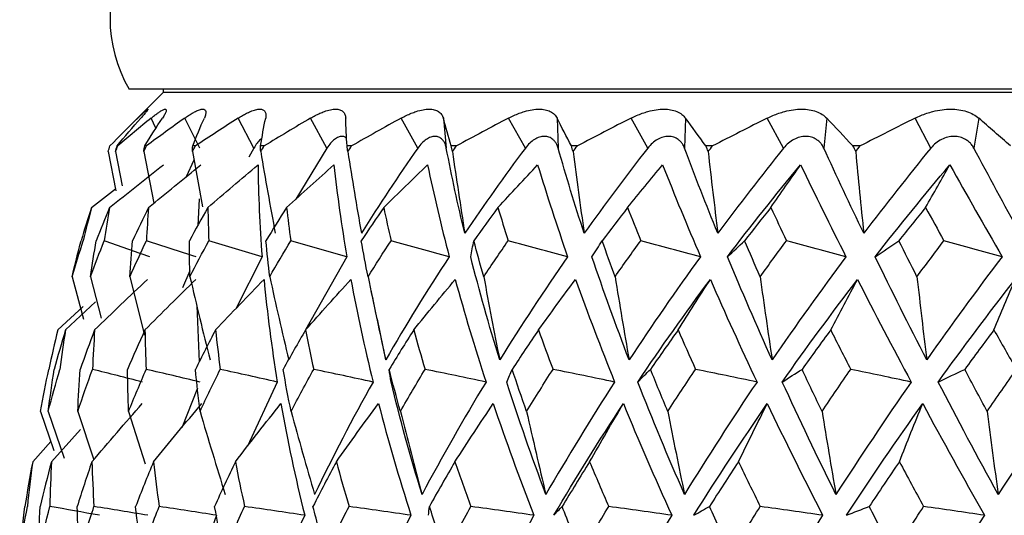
# Paper-space layout '_Right' of a CAD drawing. Header units: millimetres. Extents: x -233 to 25, y -3 to 362.
# Tile 5 of 12: x -22 to -8, y 147 to 154. Entities that reach past the tile are written whole.
import ezdxf

# ---------------------------------------------------------------- set-up
doc = ezdxf.new("R2010")
doc.units = ezdxf.units.MM

psp = doc.layouts.new('_Right')

# ---------------------------------------------------------------- linework, layer by layer
at = {"color": 7, "linetype": 'Continuous', "lineweight": 25}
for p, q in [((-20.25, 153.15), (-20.823, 152.577)), ((20.732, 153.2), (-20.732, 153.2)), ((-20.25, 153.2), (-20.25, 153.15)), ((20.25, 153.15), (-20.25, 153.15)), ((-19.734, 152.367), (-19.945, 152.79)), ((-18.968, 152.367), (-19.191, 152.79)), ((-17.936, 152.367), (-18.167, 152.79)), ((-16.653, 152.367), (-16.888, 152.79)), ((-16.293, 152.79), (-16.251, 152.367)), ((-15.135, 152.367), (-15.373, 152.79)), ((-14.686, 152.79), (-14.672, 152.367)), ((-13.405, 152.367), (-13.641, 152.79)), ((-12.873, 152.79), (-12.887, 152.367)), ((-11.487, 152.367), (-11.718, 152.79)), ((-10.879, 152.79), (-10.921, 152.367)), ((-9.408, 152.367), (-9.63, 152.79)), ((-8.732, 152.79), (-8.801, 152.367)), ((-20.889, 152.397), (-20.901, 152.397)), ((-20.485, 152.397), (-20.51, 152.397)), ((-19.792, 152.397), (-19.832, 152.397)), ((-18.822, 152.397), (-18.874, 152.397)), ((-17.588, 152.397), (-17.652, 152.397)), ((-16.107, 152.397), (-16.182, 152.397)), ((-14.4, 152.397), (-14.485, 152.397)), ((-12.49, 152.397), (-12.585, 152.397)), ((-10.405, 152.397), (-10.508, 152.397)), ((-21.026, 152.317), (-20.917, 151.763)), ((-20.922, 152.317), (-20.827, 151.834)), ((-20.524, 152.317), (-20.382, 151.586)), ((-19.837, 152.317), (-19.692, 151.537)), ((-18.968, 152.367), (-19.038, 152.239)), ((-17.936, 152.367), (-18.375, 151.645)), ((-19.815, 152.196), (-19.926, 151.96)), ((-21.261, 151.525), (-20.923, 151.792)), ((-19.742, 151.651), (-19.762, 151.267)), ((-18.853, 150.83), (-19.224, 150.094)), ((-17.656, 150.83), (-18.238, 149.796)), ((-19.873, 150.63), (-19.977, 150.391)), ((-21.535, 150.548), (-21.377, 149.949)), ((-21.277, 150.548), (-21.124, 149.962)), ((-20.72, 150.548), (-20.511, 149.722)), ((-17.316, 150.356), (-17.232, 149.948)), ((-21.629, 149.796), (-21.205, 150.194)), ((-21.737, 149.796), (-21.381, 150.129)), ((-19.773, 150.138), (-19.74, 149.343)), ((-17.107, 149.373), (-17.222, 149.95)), ((-18.638, 149.06), (-19.058, 148.153)), ((-19.764, 148.972), (-19.988, 148.412)), ((-21.981, 148.645), (-21.794, 148.091)), ((-21.872, 148.645), (-21.649, 147.982)), ((-21.455, 148.645), (-21.23, 147.962)), ((-20.738, 148.645), (-20.502, 147.906)), ((-21.827, 147.933), (-21.419, 148.391)), ((-22.092, 147.933), (-21.836, 148.217)), ((-19.496, 147.176), (-19.782, 146.39))]:
    psp.add_line(p, q, dxfattribs=at)
at = {"color": 8, "linetype": 'Continuous', "lineweight": 25}
psp.add_line((-20.352, 152.646), (-20.419, 152.79), dxfattribs=at)
at = {"color": 7, "linetype": 'Continuous', "lineweight": 25}
psp.add_arc((-19, 154.2), 2, 90, 210, dxfattribs=at)
for points, knots in [([(-20.607, 152.79), (-20.594, 152.803), (-20.567, 152.828), (-20.535, 152.859), (-20.503, 152.888), (-20.477, 152.91), (-20.463, 152.919), (-20.466, 152.91), (-20.484, 152.885), (-20.515, 152.846), (-20.548, 152.809), (-20.565, 152.79)], [0, 0, 0, 0, 0.081752, 0.164931, 0.250654, 0.376507, 0.500448, 0.624254, 0.749972, 0.877224, 1, 1, 1, 1]), ([(-20.419, 152.79), (-20.403, 152.803), (-20.372, 152.828), (-20.33, 152.859), (-20.287, 152.888), (-20.247, 152.91), (-20.218, 152.919), (-20.204, 152.91), (-20.207, 152.885), (-20.223, 152.846), (-20.247, 152.809), (-20.259, 152.79)], [0, 0, 0, 0, 0.081752, 0.164931, 0.250654, 0.376507, 0.500448, 0.624254, 0.749972, 0.877224, 1, 1, 1, 1]), ([(-19.945, 152.79), (-19.927, 152.803), (-19.89, 152.828), (-19.84, 152.859), (-19.786, 152.888), (-19.733, 152.91), (-19.689, 152.919), (-19.659, 152.91), (-19.646, 152.885), (-19.647, 152.846), (-19.661, 152.809), (-19.668, 152.79)], [0, 0, 0, 0, 0.081752, 0.164931, 0.250654, 0.376507, 0.500448, 0.624254, 0.749972, 0.877224, 1, 1, 1, 1]), ([(-19.191, 152.79), (-19.17, 152.803), (-19.129, 152.828), (-19.071, 152.859), (-19.008, 152.888), (-18.943, 152.91), (-18.883, 152.919), (-18.838, 152.91), (-18.81, 152.885), (-18.795, 152.846), (-18.8, 152.809), (-18.802, 152.79)], [0, 0, 0, 0, 0.081752, 0.164931, 0.250654, 0.376507, 0.500448, 0.624254, 0.749972, 0.877224, 1, 1, 1, 1]), ([(-18.167, 152.79), (-18.145, 152.803), (-18.1, 152.828), (-18.035, 152.859), (-17.962, 152.888), (-17.886, 152.91), (-17.813, 152.919), (-17.753, 152.91), (-17.709, 152.885), (-17.679, 152.846), (-17.674, 152.809), (-17.672, 152.79)], [0, 0, 0, 0, 0.081752, 0.164931, 0.250654, 0.376507, 0.500448, 0.624254, 0.749972, 0.877224, 1, 1, 1, 1]), ([(-16.888, 152.79), (-16.865, 152.803), (-16.817, 152.828), (-16.745, 152.859), (-16.665, 152.888), (-16.578, 152.91), (-16.492, 152.919), (-16.418, 152.91), (-16.36, 152.885), (-16.315, 152.846), (-16.3, 152.809), (-16.293, 152.79)], [0, 0, 0, 0, 0.081752, 0.164931, 0.250654, 0.376507, 0.500448, 0.624254, 0.749972, 0.877224, 1, 1, 1, 1]), ([(-15.373, 152.79), (-15.348, 152.803), (-15.297, 152.828), (-15.221, 152.859), (-15.133, 152.888), (-15.038, 152.91), (-14.94, 152.919), (-14.853, 152.91), (-14.781, 152.885), (-14.722, 152.846), (-14.698, 152.809), (-14.686, 152.79)], [0, 0, 0, 0, 0.081752, 0.164931, 0.250654, 0.376507, 0.500448, 0.624254, 0.749972, 0.877224, 1, 1, 1, 1]), ([(-13.641, 152.79), (-13.615, 152.803), (-13.563, 152.828), (-13.483, 152.859), (-13.39, 152.888), (-13.286, 152.91), (-13.178, 152.919), (-13.08, 152.91), (-12.995, 152.885), (-12.922, 152.846), (-12.889, 152.809), (-12.873, 152.79)], [0, 0, 0, 0, 0.081752, 0.164931, 0.250654, 0.376507, 0.500448, 0.624254, 0.749972, 0.877224, 1, 1, 1, 1]), ([(-11.718, 152.79), (-11.692, 152.803), (-11.638, 152.828), (-11.555, 152.859), (-11.458, 152.888), (-11.348, 152.91), (-11.231, 152.919), (-11.123, 152.91), (-11.026, 152.885), (-10.941, 152.846), (-10.899, 152.809), (-10.879, 152.79)], [0, 0, 0, 0, 0.081752, 0.164931, 0.250654, 0.376507, 0.500448, 0.624254, 0.749972, 0.877224, 1, 1, 1, 1]), ([(-9.63, 152.79), (-9.604, 152.803), (-9.55, 152.828), (-9.466, 152.859), (-9.365, 152.888), (-9.25, 152.91), (-9.126, 152.919), (-9.009, 152.91), (-8.902, 152.885), (-8.806, 152.846), (-8.756, 152.809), (-8.732, 152.79)], [0, 0, 0, 0, 0.081752, 0.164931, 0.250654, 0.376507, 0.500448, 0.624254, 0.749972, 0.877224, 1, 1, 1, 1]), ([(-18.855, 152.502), (-18.862, 152.498), (-18.884, 152.484), (-18.923, 152.439), (-18.953, 152.391), (-18.968, 152.367)], [0, 0, 0, 0, 0.185212, 0.594679, 1, 1, 1, 1]), ([(-17.67, 152.512), (-17.673, 152.515), (-17.688, 152.529), (-17.724, 152.533), (-17.775, 152.524), (-17.83, 152.491), (-17.885, 152.44), (-17.92, 152.392), (-17.936, 152.367)], [0, 0, 0, 0, 0.046499, 0.237299, 0.428262, 0.618554, 0.810248, 1, 1, 1, 1]), ([(-16.251, 152.367), (-16.255, 152.384), (-16.263, 152.416), (-16.283, 152.457), (-16.312, 152.494), (-16.354, 152.523), (-16.41, 152.534), (-16.471, 152.523), (-16.534, 152.491), (-16.597, 152.44), (-16.634, 152.392), (-16.653, 152.367)], [0, 0, 0, 0, 0.0831956, 0.1658512, 0.2502114, 0.3747786, 0.4998885, 0.625105, 0.7498817, 0.8755772, 1, 1, 1, 1]), ([(-14.672, 152.367), (-14.677, 152.384), (-14.688, 152.416), (-14.714, 152.457), (-14.75, 152.494), (-14.8, 152.523), (-14.865, 152.534), (-14.935, 152.523), (-15.006, 152.491), (-15.075, 152.44), (-15.115, 152.392), (-15.135, 152.367)], [0, 0, 0, 0, 0.083196, 0.165851, 0.250211, 0.374779, 0.499889, 0.625105, 0.749882, 0.875577, 1, 1, 1, 1]), ([(-12.887, 152.367), (-12.894, 152.384), (-12.908, 152.416), (-12.938, 152.457), (-12.981, 152.494), (-13.039, 152.523), (-13.112, 152.534), (-13.19, 152.523), (-13.268, 152.491), (-13.342, 152.44), (-13.384, 152.392), (-13.405, 152.367)], [0, 0, 0, 0, 0.0831956, 0.1658512, 0.2502114, 0.3747786, 0.4998885, 0.625105, 0.7498817, 0.8755772, 1, 1, 1, 1]), ([(-10.921, 152.367), (-10.929, 152.384), (-10.946, 152.416), (-10.981, 152.457), (-11.03, 152.494), (-11.094, 152.523), (-11.175, 152.534), (-11.259, 152.523), (-11.343, 152.491), (-11.422, 152.44), (-11.465, 152.392), (-11.487, 152.367)], [0, 0, 0, 0, 0.083196, 0.165851, 0.250211, 0.374779, 0.499889, 0.625105, 0.749882, 0.875577, 1, 1, 1, 1]), ([(-8.801, 152.367), (-8.811, 152.384), (-8.831, 152.416), (-8.87, 152.457), (-8.924, 152.494), (-8.994, 152.523), (-9.081, 152.534), (-9.171, 152.523), (-9.258, 152.491), (-9.341, 152.44), (-9.385, 152.392), (-9.408, 152.367)], [0, 0, 0, 0, 0.083196, 0.165851, 0.250211, 0.374779, 0.499889, 0.625105, 0.749882, 0.875577, 1, 1, 1, 1])]:
    psp.add_open_spline(points, degree=3, knots=knots, dxfattribs=at)
for points in [[(-20.607, 152.79), (-20.741, 152.66), (-20.872, 152.529), (-21.001, 152.397)], [(-20.901, 152.397), (-20.792, 152.529), (-20.68, 152.66), (-20.565, 152.79)], [(-20.419, 152.79), (-20.579, 152.66), (-20.735, 152.529), (-20.889, 152.397)], [(-20.51, 152.397), (-20.429, 152.529), (-20.346, 152.66), (-20.259, 152.79)], [(-19.945, 152.79), (-20.127, 152.66), (-20.307, 152.529), (-20.485, 152.397)], [(-19.832, 152.397), (-19.78, 152.529), (-19.726, 152.66), (-19.668, 152.79)], [(-19.191, 152.79), (-19.393, 152.66), (-19.594, 152.529), (-19.792, 152.397)], [(-18.874, 152.397), (-18.853, 152.529), (-18.829, 152.66), (-18.802, 152.79)], [(-18.167, 152.79), (-18.387, 152.66), (-18.606, 152.529), (-18.822, 152.397)], [(-17.652, 152.397), (-17.662, 152.529), (-17.668, 152.66), (-17.672, 152.79)], [(-16.888, 152.79), (-17.123, 152.66), (-17.357, 152.529), (-17.588, 152.397)], [(-16.182, 152.397), (-16.222, 152.529), (-16.259, 152.66), (-16.293, 152.79)], [(-15.373, 152.79), (-15.619, 152.66), (-15.863, 152.529), (-16.107, 152.397)], [(-14.485, 152.397), (-14.555, 152.529), (-14.622, 152.66), (-14.686, 152.79)], [(-13.641, 152.79), (-13.895, 152.66), (-14.148, 152.529), (-14.4, 152.397)], [(-12.585, 152.397), (-12.683, 152.529), (-12.779, 152.66), (-12.873, 152.79)], [(-11.718, 152.79), (-11.976, 152.66), (-12.233, 152.529), (-12.49, 152.397)], [(-10.508, 152.397), (-10.634, 152.529), (-10.758, 152.66), (-10.879, 152.79)], [(-9.63, 152.79), (-9.889, 152.66), (-10.147, 152.529), (-10.405, 152.397)], [(-8.283, 152.397), (-8.435, 152.529), (-8.585, 152.66), (-8.732, 152.79)], [(-21.026, 152.317), (-21.018, 152.344), (-21.009, 152.37), (-21.001, 152.397)], [(-20.922, 152.317), (-20.911, 152.344), (-20.9, 152.37), (-20.889, 152.397)], [(-20.922, 152.317), (-20.915, 152.344), (-20.908, 152.37), (-20.901, 152.397)], [(-20.524, 152.317), (-20.511, 152.344), (-20.498, 152.37), (-20.485, 152.397)], [(-20.524, 152.317), (-20.519, 152.344), (-20.515, 152.37), (-20.51, 152.397)], [(-19.837, 152.317), (-19.822, 152.344), (-19.807, 152.37), (-19.792, 152.397)], [(-19.837, 152.317), (-19.835, 152.344), (-19.834, 152.37), (-19.832, 152.397)], [(-18.872, 152.317), (-18.873, 152.344), (-18.874, 152.37), (-18.874, 152.397)], [(-18.872, 152.317), (-18.856, 152.344), (-18.839, 152.37), (-18.822, 152.397)], [(-17.643, 152.317), (-17.646, 152.344), (-17.649, 152.37), (-17.652, 152.397)], [(-17.643, 152.317), (-17.624, 152.344), (-17.606, 152.37), (-17.588, 152.397)], [(-16.165, 152.317), (-16.171, 152.344), (-16.177, 152.37), (-16.182, 152.397)], [(-16.165, 152.317), (-16.146, 152.344), (-16.126, 152.37), (-16.107, 152.397)], [(-14.461, 152.317), (-14.469, 152.344), (-14.477, 152.37), (-14.485, 152.397)], [(-14.461, 152.317), (-14.44, 152.344), (-14.42, 152.37), (-14.4, 152.397)], [(-12.553, 152.317), (-12.564, 152.344), (-12.574, 152.37), (-12.585, 152.397)], [(-12.553, 152.317), (-12.532, 152.344), (-12.511, 152.37), (-12.49, 152.397)], [(-10.47, 152.317), (-10.482, 152.344), (-10.495, 152.37), (-10.508, 152.397)], [(-10.47, 152.317), (-10.448, 152.344), (-10.427, 152.37), (-10.405, 152.397)], [(-18.872, 152.317), (-18.807, 151.931), (-18.739, 151.547), (-18.667, 151.163)], [(-17.643, 152.317), (-17.582, 151.931), (-17.518, 151.547), (-17.451, 151.163)], [(-16.653, 152.367), (-16.931, 151.971), (-17.197, 151.569), (-17.451, 151.163)], [(-15.99, 151.163), (-16.088, 151.569), (-16.175, 151.971), (-16.251, 152.367)], [(-16.165, 152.317), (-16.109, 151.931), (-16.051, 151.547), (-15.99, 151.163)], [(-15.135, 152.367), (-15.431, 151.971), (-15.716, 151.569), (-15.99, 151.163)], [(-14.304, 151.163), (-14.436, 151.569), (-14.559, 151.971), (-14.672, 152.367)], [(-14.461, 152.317), (-14.411, 151.931), (-14.359, 151.547), (-14.304, 151.163)], [(-13.405, 152.367), (-13.715, 151.971), (-14.014, 151.569), (-14.304, 151.163)], [(-12.417, 151.163), (-12.582, 151.569), (-12.739, 151.971), (-12.887, 152.367)], [(-12.553, 152.317), (-12.51, 151.931), (-12.465, 151.547), (-12.417, 151.163)], [(-11.487, 152.367), (-11.806, 151.971), (-12.116, 151.569), (-12.417, 151.163)], [(-10.356, 151.163), (-10.551, 151.569), (-10.739, 151.971), (-10.921, 152.367)], [(-10.47, 152.317), (-10.434, 151.931), (-10.396, 151.547), (-10.356, 151.163)], [(-9.408, 152.367), (-9.731, 151.971), (-10.047, 151.569), (-10.356, 151.163)], [(-8.15, 151.163), (-8.372, 151.569), (-8.59, 151.971), (-8.801, 152.367)], [(-21.006, 151.525), (-20.754, 151.729), (-20.501, 151.931), (-20.247, 152.131)], [(-20.456, 151.525), (-20.211, 151.729), (-19.965, 151.931), (-19.717, 152.131)], [(-19.619, 151.525), (-19.384, 151.729), (-19.148, 151.931), (-18.91, 152.131)], [(-18.91, 152.131), (-18.906, 151.703), (-18.887, 151.27), (-18.853, 150.83)], [(-18.507, 151.525), (-18.285, 151.729), (-18.062, 151.931), (-17.838, 152.131)], [(-17.838, 152.131), (-17.792, 151.703), (-17.731, 151.27), (-17.656, 150.83)], [(-17.135, 151.525), (-16.929, 151.729), (-16.723, 151.931), (-16.516, 152.131)], [(-16.516, 152.131), (-16.427, 151.703), (-16.325, 151.27), (-16.21, 150.83)], [(-15.522, 151.525), (-15.336, 151.729), (-15.149, 151.931), (-14.961, 152.131)], [(-14.961, 152.131), (-14.832, 151.703), (-14.69, 151.27), (-14.538, 150.83)], [(-13.691, 151.525), (-13.528, 151.729), (-13.363, 151.931), (-13.197, 152.131)], [(-13.197, 152.131), (-13.028, 151.703), (-12.85, 151.27), (-12.661, 150.83)], [(-12.281, 150.83), (-11.947, 151.27), (-11.602, 151.703), (-11.247, 152.131)], [(-11.669, 151.525), (-11.529, 151.729), (-11.389, 151.931), (-11.247, 152.131)], [(-11.247, 152.131), (-11.042, 151.703), (-10.828, 151.27), (-10.607, 150.83)], [(-10.195, 150.83), (-9.852, 151.27), (-9.5, 151.703), (-9.14, 152.131)], [(-9.482, 151.525), (-9.369, 151.729), (-9.255, 151.931), (-9.14, 152.131)], [(-9.14, 152.131), (-8.901, 151.703), (-8.655, 151.27), (-8.403, 150.83)], [(-21.261, 151.525), (-21.312, 151.37), (-21.361, 151.214), (-21.409, 151.057)], [(-21.261, 151.525), (-21.302, 151.37), (-21.341, 151.214), (-21.379, 151.057)], [(-21.006, 151.525), (-21.071, 151.37), (-21.133, 151.214), (-21.194, 151.057)], [(-21.006, 151.525), (-21.033, 151.37), (-21.058, 151.214), (-21.081, 151.057)], [(-20.456, 151.525), (-20.533, 151.37), (-20.608, 151.214), (-20.682, 151.057)], [(-20.456, 151.525), (-20.468, 151.37), (-20.478, 151.214), (-20.486, 151.057)], [(-19.619, 151.525), (-19.708, 151.37), (-19.794, 151.214), (-19.879, 151.057)], [(-19.619, 151.525), (-19.616, 151.37), (-19.611, 151.214), (-19.605, 151.057)], [(-18.507, 151.525), (-18.606, 151.37), (-18.703, 151.214), (-18.798, 151.057)], [(-18.507, 151.525), (-18.489, 151.37), (-18.469, 151.214), (-18.448, 151.057)], [(-17.135, 151.525), (-17.242, 151.37), (-17.348, 151.214), (-17.452, 151.057)], [(-17.135, 151.525), (-17.102, 151.37), (-17.068, 151.214), (-17.032, 151.057)], [(-15.522, 151.525), (-15.637, 151.37), (-15.75, 151.214), (-15.862, 151.057)], [(-15.522, 151.525), (-15.475, 151.37), (-15.427, 151.214), (-15.377, 151.057)], [(-13.691, 151.525), (-13.812, 151.37), (-13.931, 151.214), (-14.049, 151.057)], [(-13.691, 151.525), (-13.631, 151.37), (-13.569, 151.214), (-13.506, 151.057)], [(-11.669, 151.525), (-11.793, 151.37), (-11.916, 151.214), (-12.038, 151.057)], [(-11.669, 151.525), (-11.595, 151.37), (-11.521, 151.214), (-11.445, 151.057)], [(-9.482, 151.525), (-9.609, 151.37), (-9.734, 151.214), (-9.859, 151.057)], [(-9.482, 151.525), (-9.397, 151.37), (-9.311, 151.214), (-9.224, 151.057)], [(-21.535, 150.548), (-21.485, 150.718), (-21.433, 150.887), (-21.379, 151.057)], [(-21.535, 150.548), (-21.495, 150.718), (-21.453, 150.887), (-21.409, 151.057)], [(-21.277, 150.548), (-21.214, 150.718), (-21.148, 150.887), (-21.081, 151.057)], [(-21.277, 150.548), (-21.251, 150.718), (-21.224, 150.887), (-21.194, 151.057)], [(-20.44, 150.83), (-20.654, 150.906), (-20.867, 150.982), (-21.081, 151.057)], [(-20.72, 150.548), (-20.644, 150.718), (-20.567, 150.887), (-20.486, 151.057)], [(-20.72, 150.548), (-20.709, 150.718), (-20.697, 150.887), (-20.682, 151.057)], [(-19.785, 150.83), (-20.019, 150.906), (-20.253, 150.982), (-20.486, 151.057)], [(-19.872, 150.548), (-19.877, 150.718), (-19.879, 150.887), (-19.879, 151.057)], [(-19.872, 150.548), (-19.785, 150.718), (-19.696, 150.887), (-19.605, 151.057)], [(-18.853, 150.83), (-19.104, 150.906), (-19.354, 150.982), (-19.605, 151.057)], [(-18.745, 150.548), (-18.765, 150.718), (-18.782, 150.887), (-18.798, 151.057)], [(-18.745, 150.548), (-18.648, 150.718), (-18.549, 150.887), (-18.448, 151.057)], [(-17.656, 150.83), (-17.92, 150.906), (-18.184, 150.982), (-18.448, 151.057)], [(-17.356, 150.548), (-17.39, 150.718), (-17.422, 150.887), (-17.452, 151.057)], [(-17.356, 150.548), (-17.25, 150.718), (-17.142, 150.887), (-17.032, 151.057)], [(-16.21, 150.83), (-16.484, 150.906), (-16.758, 150.982), (-17.032, 151.057)], [(-15.907, 150.83), (-15.893, 150.906), (-15.877, 150.982), (-15.862, 151.057)], [(-15.722, 150.548), (-15.77, 150.718), (-15.817, 150.887), (-15.862, 151.057)], [(-15.722, 150.548), (-15.609, 150.718), (-15.494, 150.887), (-15.377, 151.057)], [(-14.538, 150.83), (-14.817, 150.906), (-15.097, 150.982), (-15.377, 151.057)], [(-14.194, 150.83), (-14.146, 150.906), (-14.098, 150.982), (-14.049, 151.057)], [(-13.868, 150.548), (-13.93, 150.718), (-13.99, 150.887), (-14.049, 151.057)], [(-13.868, 150.548), (-13.749, 150.718), (-13.628, 150.887), (-13.506, 151.057)], [(-12.661, 150.83), (-12.942, 150.906), (-13.224, 150.982), (-13.506, 151.057)], [(-12.281, 150.83), (-12.2, 150.906), (-12.12, 150.982), (-12.038, 151.057)], [(-11.819, 150.548), (-11.893, 150.718), (-11.966, 150.887), (-12.038, 151.057)], [(-11.819, 150.548), (-11.696, 150.718), (-11.572, 150.887), (-11.445, 151.057)], [(-10.607, 150.83), (-10.886, 150.906), (-11.165, 150.982), (-11.445, 151.057)], [(-10.195, 150.83), (-10.084, 150.906), (-9.972, 150.982), (-9.859, 151.057)], [(-9.604, 150.548), (-9.69, 150.718), (-9.775, 150.887), (-9.859, 151.057)], [(-9.604, 150.548), (-9.479, 150.718), (-9.352, 150.887), (-9.224, 151.057)], [(-8.403, 150.83), (-8.677, 150.906), (-8.95, 150.982), (-9.224, 151.057)], [(-16.21, 150.83), (-16.525, 150.35), (-16.824, 149.864), (-17.107, 149.373)], [(-15.497, 149.373), (-15.648, 149.864), (-15.785, 150.35), (-15.907, 150.83)], [(-14.538, 150.83), (-14.872, 150.35), (-15.191, 149.864), (-15.497, 149.373)], [(-13.669, 149.373), (-13.857, 149.864), (-14.032, 150.35), (-14.194, 150.83)], [(-12.661, 150.83), (-13.01, 150.35), (-13.346, 149.864), (-13.669, 149.373)], [(-11.65, 149.373), (-11.871, 149.864), (-12.081, 150.35), (-12.281, 150.83)], [(-10.607, 150.83), (-10.965, 150.35), (-11.313, 149.864), (-11.65, 149.373)], [(-9.467, 149.373), (-9.719, 149.864), (-9.962, 150.35), (-10.195, 150.83)], [(-8.403, 150.83), (-8.766, 150.35), (-9.121, 149.864), (-9.467, 149.373)], [(-21.217, 149.796), (-20.971, 150.036), (-20.722, 150.274), (-20.472, 150.509)], [(-20.507, 149.796), (-20.269, 150.036), (-20.029, 150.274), (-19.788, 150.509)], [(-19.872, 150.548), (-19.781, 150.155), (-19.686, 149.764), (-19.587, 149.373)], [(-19.51, 149.796), (-19.283, 150.036), (-19.055, 150.273), (-18.825, 150.509)], [(-18.825, 150.509), (-18.78, 150.031), (-18.718, 149.548), (-18.638, 149.06)], [(-18.745, 150.548), (-18.659, 150.155), (-18.57, 149.764), (-18.477, 149.373)], [(-18.238, 149.796), (-18.027, 150.036), (-17.813, 150.274), (-17.598, 150.509)], [(-17.598, 150.509), (-17.51, 150.031), (-17.405, 149.548), (-17.285, 149.06)], [(-17.356, 150.548), (-17.276, 150.155), (-17.193, 149.764), (-17.107, 149.373)], [(-16.711, 149.796), (-16.517, 150.036), (-16.322, 150.274), (-16.125, 150.509)], [(-16.125, 150.509), (-15.994, 150.031), (-15.849, 149.548), (-15.69, 149.06)], [(-15.722, 150.548), (-15.65, 150.155), (-15.575, 149.764), (-15.497, 149.373)], [(-14.949, 149.796), (-14.776, 150.036), (-14.601, 150.274), (-14.425, 150.509)], [(-14.425, 150.509), (-14.254, 150.031), (-14.07, 149.548), (-13.874, 149.06)], [(-13.868, 150.548), (-13.804, 150.155), (-13.738, 149.764), (-13.669, 149.373)], [(-13.547, 149.06), (-13.219, 149.548), (-12.877, 150.031), (-12.522, 150.509)], [(-12.977, 149.796), (-12.827, 150.036), (-12.675, 150.273), (-12.522, 150.509)], [(-12.522, 150.509), (-12.313, 150.031), (-12.094, 149.548), (-11.863, 149.06)], [(-11.819, 150.548), (-11.765, 150.155), (-11.708, 149.764), (-11.65, 149.373)], [(-11.507, 149.06), (-11.164, 149.548), (-10.809, 150.031), (-10.444, 150.509)], [(-10.823, 149.796), (-10.698, 150.036), (-10.571, 150.274), (-10.444, 150.509)], [(-10.444, 150.509), (-10.2, 150.031), (-9.947, 149.548), (-9.686, 149.06)], [(-9.604, 150.548), (-9.56, 150.155), (-9.515, 149.764), (-9.467, 149.373)], [(-9.305, 149.06), (-8.952, 149.548), (-8.59, 150.031), (-8.219, 150.509)], [(-8.518, 149.796), (-8.419, 150.036), (-8.319, 150.274), (-8.219, 150.509)], [(-21.737, 149.796), (-21.782, 149.611), (-21.825, 149.425), (-21.864, 149.239)], [(-21.629, 149.796), (-21.685, 149.611), (-21.738, 149.425), (-21.789, 149.239)], [(-21.629, 149.796), (-21.658, 149.611), (-21.685, 149.425), (-21.708, 149.239)], [(-21.217, 149.796), (-21.288, 149.611), (-21.356, 149.425), (-21.421, 149.239)], [(-21.217, 149.796), (-21.23, 149.611), (-21.241, 149.425), (-21.248, 149.239)], [(-20.507, 149.796), (-20.592, 149.611), (-20.674, 149.425), (-20.753, 149.239)], [(-20.507, 149.796), (-20.504, 149.611), (-20.498, 149.425), (-20.489, 149.239)], [(-19.51, 149.796), (-19.607, 149.611), (-19.701, 149.425), (-19.793, 149.239)], [(-19.51, 149.796), (-19.49, 149.611), (-19.468, 149.425), (-19.443, 149.239)], [(-18.238, 149.796), (-18.347, 149.611), (-18.453, 149.425), (-18.555, 149.239)], [(-18.238, 149.796), (-18.203, 149.611), (-18.164, 149.425), (-18.124, 149.239)], [(-16.711, 149.796), (-16.829, 149.611), (-16.945, 149.425), (-17.057, 149.239)], [(-16.711, 149.796), (-16.66, 149.611), (-16.606, 149.425), (-16.55, 149.239)], [(-14.949, 149.796), (-15.075, 149.611), (-15.199, 149.425), (-15.32, 149.239)], [(-14.949, 149.796), (-14.883, 149.611), (-14.814, 149.425), (-14.744, 149.239)], [(-12.977, 149.796), (-13.109, 149.611), (-13.24, 149.425), (-13.367, 149.239)], [(-12.977, 149.796), (-12.897, 149.611), (-12.815, 149.425), (-12.731, 149.239)], [(-10.823, 149.796), (-10.96, 149.611), (-11.095, 149.425), (-11.227, 149.239)], [(-10.823, 149.796), (-10.73, 149.611), (-10.635, 149.425), (-10.54, 149.239)], [(-8.518, 149.796), (-8.656, 149.611), (-8.794, 149.425), (-8.929, 149.239)], [(-8.518, 149.796), (-8.413, 149.611), (-8.307, 149.425), (-8.2, 149.239)], [(-21.981, 148.645), (-21.945, 148.843), (-21.906, 149.042), (-21.864, 149.239)], [(-21.872, 148.645), (-21.821, 148.843), (-21.766, 149.042), (-21.708, 149.239)], [(-21.872, 148.645), (-21.847, 148.843), (-21.82, 149.042), (-21.789, 149.239)], [(-21.455, 148.645), (-21.389, 148.843), (-21.32, 149.042), (-21.248, 149.239)], [(-21.455, 148.645), (-21.447, 148.843), (-21.436, 149.042), (-21.421, 149.239)], [(-20.543, 149.06), (-20.778, 149.12), (-21.013, 149.18), (-21.248, 149.239)], [(-20.738, 148.645), (-20.746, 148.843), (-20.751, 149.042), (-20.753, 149.239)], [(-20.738, 148.645), (-20.658, 148.843), (-20.575, 149.042), (-20.489, 149.239)], [(-19.729, 149.06), (-19.983, 149.12), (-20.236, 149.18), (-20.489, 149.239)], [(-19.729, 148.645), (-19.753, 148.843), (-19.775, 149.042), (-19.793, 149.239)], [(-19.729, 148.645), (-19.637, 148.843), (-19.541, 149.042), (-19.443, 149.239)], [(-18.638, 149.06), (-18.906, 149.12), (-19.175, 149.18), (-19.443, 149.239)], [(-18.443, 148.645), (-18.483, 148.843), (-18.521, 149.042), (-18.555, 149.239)], [(-18.443, 148.645), (-18.34, 148.843), (-18.233, 149.042), (-18.124, 149.239)], [(-17.285, 149.06), (-17.565, 149.12), (-17.844, 149.18), (-18.124, 149.239)], [(-16.899, 148.645), (-16.954, 148.843), (-17.007, 149.042), (-17.057, 149.239)], [(-17.032, 149.06), (-17.041, 149.12), (-17.05, 149.18), (-17.057, 149.239)], [(-16.899, 148.645), (-16.785, 148.843), (-16.669, 149.042), (-16.55, 149.239)], [(-15.69, 149.06), (-15.976, 149.12), (-16.263, 149.18), (-16.55, 149.239)], [(-15.398, 149.06), (-15.373, 149.12), (-15.347, 149.18), (-15.32, 149.239)], [(-15.117, 148.645), (-15.187, 148.843), (-15.255, 149.042), (-15.32, 149.239)], [(-15.117, 148.645), (-14.995, 148.843), (-14.871, 149.042), (-14.744, 149.239)], [(-13.874, 149.06), (-14.164, 149.12), (-14.454, 149.18), (-14.744, 149.239)], [(-13.547, 149.06), (-13.488, 149.12), (-13.428, 149.18), (-13.367, 149.239)], [(-13.123, 148.645), (-13.207, 148.843), (-13.288, 149.042), (-13.367, 149.239)], [(-13.123, 148.645), (-12.995, 148.843), (-12.864, 149.042), (-12.731, 149.239)], [(-11.863, 149.06), (-12.153, 149.12), (-12.442, 149.18), (-12.731, 149.239)], [(-11.507, 149.06), (-11.414, 149.12), (-11.321, 149.18), (-11.227, 149.239)], [(-10.945, 148.645), (-11.041, 148.843), (-11.135, 149.042), (-11.227, 149.239)], [(-10.945, 148.645), (-10.812, 148.843), (-10.677, 149.042), (-10.54, 149.239)], [(-9.686, 149.06), (-9.971, 149.12), (-10.255, 149.18), (-10.54, 149.239)], [(-9.305, 149.06), (-9.18, 149.12), (-9.055, 149.18), (-8.929, 149.239)], [(-8.613, 148.645), (-8.72, 148.843), (-8.825, 149.042), (-8.929, 149.239)], [(-8.613, 148.645), (-8.477, 148.843), (-8.339, 149.042), (-8.2, 149.239)], [(-17.285, 149.06), (-17.579, 148.534), (-17.855, 148.005), (-18.111, 147.472)], [(-16.594, 147.472), (-16.758, 148.005), (-16.904, 148.534), (-17.032, 149.06)], [(-15.69, 149.06), (-16.008, 148.534), (-16.31, 148.005), (-16.594, 147.472)], [(-14.845, 147.472), (-15.045, 148.005), (-15.23, 148.534), (-15.398, 149.06)], [(-13.874, 149.06), (-14.213, 148.534), (-14.536, 148.005), (-14.845, 147.472)], [(-12.887, 147.472), (-13.121, 148.005), (-13.341, 148.534), (-13.547, 149.06)], [(-11.863, 149.06), (-12.218, 148.534), (-12.559, 148.005), (-12.887, 147.472)], [(-10.748, 147.472), (-11.013, 148.005), (-11.266, 148.534), (-11.507, 149.06)], [(-9.686, 149.06), (-10.051, 148.534), (-10.405, 148.005), (-10.748, 147.472)], [(-8.458, 147.472), (-8.75, 148.005), (-9.032, 148.534), (-9.305, 149.06)], [(-7.373, 149.06), (-7.743, 148.534), (-8.105, 148.005), (-8.458, 147.472)], [(-21.256, 147.933), (-21.021, 148.21), (-20.783, 148.484), (-20.544, 148.755)], [(-20.386, 147.933), (-20.161, 148.21), (-19.933, 148.484), (-19.703, 148.755)], [(-19.729, 148.645), (-19.614, 148.252), (-19.496, 147.861), (-19.373, 147.472)], [(-19.23, 147.933), (-19.018, 148.21), (-18.803, 148.484), (-18.586, 148.755)], [(-18.586, 148.755), (-18.494, 148.233), (-18.382, 147.707), (-18.251, 147.176)], [(-18.443, 148.645), (-18.336, 148.252), (-18.226, 147.861), (-18.111, 147.472)], [(-17.804, 147.933), (-17.608, 148.21), (-17.409, 148.484), (-17.208, 148.755)], [(-17.208, 148.755), (-17.073, 148.233), (-16.92, 147.707), (-16.75, 147.176)], [(-16.899, 148.645), (-16.801, 148.252), (-16.699, 147.861), (-16.594, 147.472)], [(-16.129, 147.933), (-15.95, 148.21), (-15.77, 148.484), (-15.588, 148.755)], [(-15.588, 148.755), (-15.413, 148.233), (-15.221, 147.707), (-15.014, 147.176)], [(-15.117, 148.645), (-15.029, 148.252), (-14.939, 147.861), (-14.845, 147.472)], [(-14.732, 147.176), (-14.421, 147.707), (-14.094, 148.233), (-13.75, 148.755)], [(-14.227, 147.933), (-14.069, 148.21), (-13.911, 148.484), (-13.75, 148.755)], [(-13.75, 148.755), (-13.536, 148.233), (-13.308, 147.707), (-13.067, 147.176)], [(-13.123, 148.645), (-13.047, 148.252), (-12.968, 147.861), (-12.887, 147.472)], [(-12.755, 147.176), (-12.424, 147.707), (-12.078, 148.233), (-11.719, 148.755)], [(-12.125, 147.933), (-11.991, 148.21), (-11.855, 148.484), (-11.719, 148.755)], [(-11.719, 148.755), (-11.469, 148.233), (-11.208, 147.707), (-10.937, 147.176)], [(-10.945, 148.645), (-10.881, 148.252), (-10.816, 147.861), (-10.748, 147.472)], [(-10.6, 147.176), (-10.253, 147.707), (-9.894, 148.233), (-9.523, 148.755)], [(-9.853, 147.933), (-9.744, 148.21), (-9.634, 148.484), (-9.523, 148.755)], [(-9.523, 148.755), (-9.242, 148.233), (-8.951, 147.707), (-8.653, 147.176)], [(-8.613, 148.645), (-8.563, 148.252), (-8.511, 147.861), (-8.458, 147.472)], [(-22.092, 147.933), (-22.132, 147.723), (-22.169, 147.512), (-22.203, 147.301)], [(-22.092, 147.933), (-22.12, 147.723), (-22.145, 147.512), (-22.167, 147.301)], [(-21.827, 147.933), (-21.884, 147.723), (-21.938, 147.512), (-21.987, 147.301)], [(-21.827, 147.933), (-21.838, 147.723), (-21.846, 147.512), (-21.85, 147.301)], [(-21.256, 147.933), (-21.328, 147.723), (-21.398, 147.512), (-21.463, 147.301)], [(-21.256, 147.933), (-21.25, 147.723), (-21.24, 147.512), (-21.227, 147.301)], [(-20.386, 147.933), (-20.474, 147.723), (-20.558, 147.512), (-20.638, 147.301)], [(-20.386, 147.933), (-20.363, 147.723), (-20.336, 147.512), (-20.306, 147.301)], [(-19.23, 147.933), (-19.331, 147.723), (-19.429, 147.512), (-19.523, 147.301)], [(-19.23, 147.933), (-19.19, 147.723), (-19.146, 147.512), (-19.1, 147.301)], [(-17.804, 147.933), (-17.917, 147.723), (-18.027, 147.512), (-18.134, 147.301)], [(-17.804, 147.933), (-17.747, 147.723), (-17.688, 147.512), (-17.625, 147.301)], [(-16.129, 147.933), (-16.252, 147.723), (-16.373, 147.512), (-16.49, 147.301)], [(-16.129, 147.933), (-16.056, 147.723), (-15.981, 147.512), (-15.903, 147.301)], [(-14.227, 147.933), (-14.359, 147.723), (-14.488, 147.512), (-14.615, 147.301)], [(-14.227, 147.933), (-14.139, 147.723), (-14.05, 147.512), (-13.958, 147.301)], [(-12.125, 147.933), (-12.264, 147.723), (-12.4, 147.512), (-12.535, 147.301)], [(-12.125, 147.933), (-12.024, 147.723), (-11.922, 147.512), (-11.817, 147.301)], [(-9.853, 147.933), (-9.997, 147.723), (-10.138, 147.512), (-10.278, 147.301)], [(-9.853, 147.933), (-9.74, 147.723), (-9.626, 147.512), (-9.511, 147.301)], [(-22.276, 146.639), (-22.243, 146.86), (-22.207, 147.081), (-22.167, 147.301)], [(-22.276, 146.639), (-22.255, 146.86), (-22.231, 147.081), (-22.203, 147.301)], [(-22.009, 146.639), (-21.96, 146.86), (-21.907, 147.081), (-21.85, 147.301)], [(-22.009, 146.639), (-22.006, 146.86), (-21.998, 147.081), (-21.987, 147.301)], [(-21.151, 147.176), (-21.384, 147.218), (-21.618, 147.26), (-21.85, 147.301)], [(-21.433, 146.639), (-21.447, 146.86), (-21.457, 147.081), (-21.463, 147.301)], [(-21.433, 146.639), (-21.368, 146.86), (-21.299, 147.081), (-21.227, 147.301)], [(-20.467, 147.176), (-20.721, 147.218), (-20.974, 147.26), (-21.227, 147.301)], [(-20.556, 146.639), (-20.587, 146.86), (-20.614, 147.081), (-20.638, 147.301)], [(-20.556, 146.639), (-20.476, 146.86), (-20.393, 147.081), (-20.306, 147.301)], [(-19.496, 147.176), (-19.766, 147.218), (-20.036, 147.26), (-20.306, 147.301)], [(-19.39, 146.639), (-19.438, 146.86), (-19.482, 147.081), (-19.523, 147.301)], [(-19.39, 146.639), (-19.297, 146.86), (-19.2, 147.081), (-19.1, 147.301)], [(-18.251, 147.176), (-18.534, 147.218), (-18.817, 147.26), (-19.1, 147.301)], [(-17.953, 146.639), (-18.016, 146.86), (-18.077, 147.081), (-18.134, 147.301)], [(-17.953, 146.639), (-17.847, 146.86), (-17.738, 147.081), (-17.625, 147.301)], [(-16.75, 147.176), (-17.042, 147.218), (-17.334, 147.26), (-17.625, 147.301)], [(-16.502, 147.176), (-16.498, 147.218), (-16.495, 147.26), (-16.49, 147.301)], [(-16.263, 146.639), (-16.342, 146.86), (-16.417, 147.081), (-16.49, 147.301)], [(-16.263, 146.639), (-16.146, 146.86), (-16.026, 147.081), (-15.903, 147.301)], [(-15.014, 147.176), (-15.31, 147.218), (-15.607, 147.26), (-15.903, 147.301)], [(-14.732, 147.176), (-14.694, 147.218), (-14.655, 147.26), (-14.615, 147.301)], [(-14.345, 146.639), (-14.438, 146.86), (-14.528, 147.081), (-14.615, 147.301)], [(-14.345, 146.639), (-14.219, 146.86), (-14.09, 147.081), (-13.958, 147.301)], [(-13.067, 147.176), (-13.364, 147.218), (-13.661, 147.26), (-13.958, 147.301)], [(-12.755, 147.176), (-12.682, 147.218), (-12.609, 147.26), (-12.535, 147.301)], [(-12.226, 146.639), (-12.331, 146.86), (-12.434, 147.081), (-12.535, 147.301)], [(-12.226, 146.639), (-12.092, 146.86), (-11.956, 147.081), (-11.817, 147.301)], [(-10.937, 147.176), (-11.23, 147.218), (-11.524, 147.26), (-11.817, 147.301)], [(-10.6, 147.176), (-10.493, 147.218), (-10.386, 147.26), (-10.278, 147.301)], [(-9.935, 146.639), (-10.051, 146.86), (-10.166, 147.081), (-10.278, 147.301)], [(-9.935, 146.639), (-9.795, 146.86), (-9.654, 147.081), (-9.511, 147.301)], [(-8.653, 147.176), (-8.938, 147.218), (-9.224, 147.26), (-9.511, 147.301)], [(-18.251, 147.176), (-18.512, 146.617), (-18.751, 146.056), (-18.969, 145.492)], [(-16.75, 147.176), (-17.041, 146.617), (-17.311, 146.056), (-17.562, 145.492)], [(-15.014, 147.176), (-15.33, 146.617), (-15.629, 146.056), (-15.909, 145.492)], [(-13.067, 147.176), (-13.405, 146.617), (-13.727, 146.056), (-14.033, 145.492)], [(-10.937, 147.176), (-11.291, 146.617), (-11.632, 146.056), (-11.96, 145.492)], [(-8.653, 147.176), (-9.018, 146.617), (-9.374, 146.056), (-9.719, 145.492)]]:
    psp.add_open_spline(points, degree=3, dxfattribs=at)

doc.saveas('drawing.dxf')
